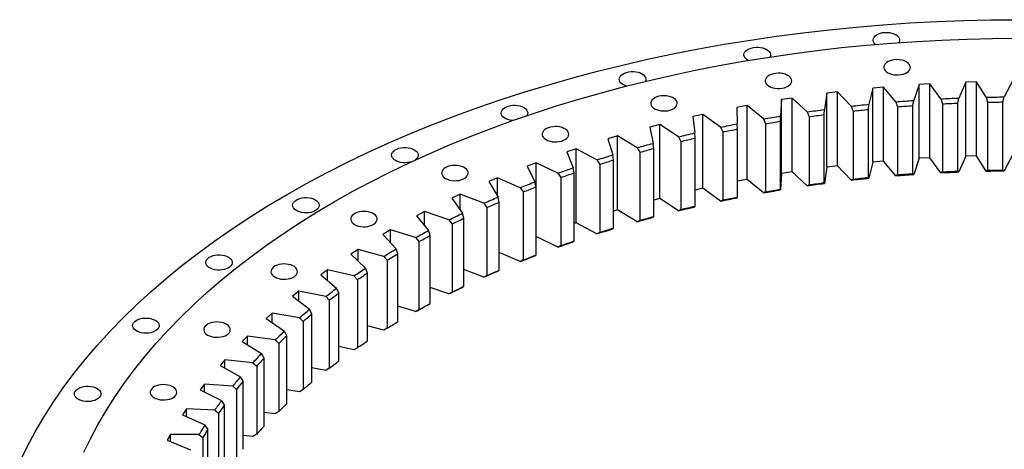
# Model space of a CAD drawing. Header units: millimetres. Extents: x 1218 to 10068, y 7157 to 13793.
# Tile 8 of 11: x 6079 to 6894, y 10685 to 11040. Entities that reach past the tile are written whole.
import ezdxf

# ---------------------------------------------------------------- set-up
doc = ezdxf.new("R2010")
doc.units = ezdxf.units.MM
doc.header["$LTSCALE"] = 50

msp = doc.modelspace()

# ---------------------------------------------------------------- linework, layer by layer
at = {"color": 7, "linetype": 'Continuous', "lineweight": 25}
for p, q in [((6832.79, 10987.29), (6823.88, 10986.75)), ((6841.99, 10974.8), (6832.79, 10987.29)), ((6832.79, 10926.05), (6832.79, 10987.29)), ((6862.45, 10988.63), (6856.76, 10975.47)), ((6871.4, 10988.91), (6862.45, 10988.63)), ((6862.45, 10927.39), (6862.45, 10988.63)), ((6879.45, 10976.15), (6871.4, 10988.91)), ((6871.4, 10927.66), (6871.4, 10988.91)), ((6901.14, 10989.35), (6894.26, 10976.38)), ((6747.51, 10979.49), (6745.46, 10965.97)), ((6756.28, 10980.57), (6747.51, 10979.49)), ((6747.51, 10918.25), (6747.51, 10979.49)), ((6767.69, 10968.7), (6756.28, 10980.57)), ((6756.28, 10919.32), (6756.28, 10980.57)), ((6785.53, 10983.7), (6782.25, 10970.26)), ((6794.38, 10984.5), (6785.53, 10983.7)), ((6785.53, 10922.45), (6785.53, 10983.7)), ((6804.7, 10972.31), (6794.38, 10984.5)), ((6794.38, 10923.26), (6794.38, 10984.5)), ((6823.88, 10986.75), (6819.39, 10973.42)), ((6823.88, 10925.51), (6823.88, 10986.75)), ((6709.93, 10974.14), (6709.1, 10960.58)), ((6718.58, 10975.48), (6709.93, 10974.14)), ((6709.93, 10912.9), (6709.93, 10974.14)), ((6731.05, 10963.97), (6718.58, 10975.48)), ((6718.58, 10914.24), (6718.58, 10975.48)), ((6804.7, 10972.31), (6806.08, 10968.22)), ((6818.78, 10969.19), (6819.39, 10973.42)), ((6841.99, 10974.8), (6843.22, 10970.67)), ((6843.22, 10970.67), (6843.22, 10914.33)), ((6855.99, 10971.25), (6856.76, 10975.47)), ((6855.99, 10914.91), (6855.99, 10971.25)), ((6879.45, 10976.15), (6880.53, 10971.99)), ((6880.53, 10971.99), (6880.53, 10915.65)), ((6893.34, 10972.19), (6894.26, 10976.38)), ((6893.34, 10915.84), (6893.34, 10972.19)), ((6681.4, 10969.26), (6672.88, 10967.66)), ((6672.88, 10967.66), (6673.28, 10954.09)), ((6694.89, 10958.15), (6681.4, 10969.26)), ((6681.4, 10908.02), (6681.4, 10969.26)), ((6731.05, 10963.97), (6732.72, 10959.98)), ((6745.18, 10961.71), (6745.46, 10965.97)), ((6767.69, 10968.7), (6769.22, 10964.65)), ((6769.22, 10964.65), (6769.22, 10908.31)), ((6781.81, 10966), (6782.25, 10970.26)), ((6781.81, 10909.66), (6781.81, 10966)), ((6806.08, 10968.22), (6806.08, 10911.88)), ((6818.78, 10912.85), (6818.78, 10969.19)), ((6644.83, 10961.93), (6636.47, 10960.08)), ((6636.47, 10960.08), (6638.1, 10946.54)), ((6659.32, 10951.24), (6644.83, 10961.93)), ((6644.83, 10900.69), (6644.83, 10961.93)), ((6694.89, 10958.15), (6696.7, 10954.21)), ((6708.99, 10956.31), (6709.1, 10960.58)), ((6708.99, 10899.97), (6708.99, 10956.31)), ((6732.72, 10959.98), (6732.72, 10903.64)), ((6745.18, 10905.36), (6745.18, 10961.71)), ((6608.98, 10953.5), (6600.79, 10951.4)), ((6600.79, 10951.4), (6603.65, 10937.93)), ((6624.41, 10943.26), (6608.98, 10953.5)), ((6608.98, 10892.26), (6608.98, 10953.5)), ((6638.32, 10942.27), (6638.1, 10946.54)), ((6659.32, 10951.24), (6661.26, 10947.35)), ((6661.26, 10947.35), (6661.26, 10891.01)), ((6673.33, 10949.82), (6673.28, 10954.09)), ((6673.33, 10893.48), (6673.33, 10949.82)), ((6696.7, 10954.21), (6696.7, 10897.87)), ((6573.94, 10944.01), (6565.95, 10941.66)), ((6565.95, 10941.66), (6570.03, 10928.29)), ((6590.28, 10934.25), (6573.94, 10944.01)), ((6573.94, 10882.77), (6573.94, 10944.01)), ((6604.03, 10933.67), (6603.65, 10937.93)), ((6624.41, 10943.26), (6626.48, 10939.44)), ((6626.48, 10939.44), (6626.48, 10883.1)), ((6638.32, 10885.93), (6638.32, 10942.27)), ((6539.81, 10933.46), (6532.05, 10930.88)), ((6532.05, 10930.88), (6537.33, 10917.65)), ((6557.01, 10924.21), (6539.81, 10933.46)), ((6539.81, 10872.22), (6539.81, 10933.46)), ((6590.28, 10934.25), (6592.47, 10930.49)), ((6592.47, 10930.49), (6592.47, 10874.15)), ((6604.03, 10877.33), (6604.03, 10933.67)), ((6506.68, 10921.9), (6499.16, 10919.08)), ((6524.7, 10913.18), (6506.68, 10921.9)), ((6506.68, 10860.66), (6506.68, 10921.9)), ((6557.01, 10924.21), (6559.32, 10920.52)), ((6570.58, 10924.05), (6570.03, 10928.29)), ((6570.58, 10867.71), (6570.58, 10924.05)), ((6785.53, 10922.45), (6782.25, 10909.01)), ((6794.38, 10923.26), (6785.53, 10922.45)), ((6804.7, 10911.07), (6794.38, 10923.26)), ((6823.88, 10925.51), (6819.39, 10912.18)), ((6832.79, 10926.05), (6823.88, 10925.51)), ((6841.99, 10913.55), (6832.79, 10926.05)), ((6862.45, 10927.39), (6856.76, 10914.23)), ((6871.4, 10927.66), (6862.45, 10927.39)), ((6879.45, 10914.91), (6871.4, 10927.66)), ((6901.14, 10928.11), (6894.26, 10915.14)), ((6499.16, 10919.08), (6505.64, 10906.04)), ((6538.04, 10913.43), (6537.33, 10917.65)), ((6559.32, 10920.52), (6559.32, 10864.18)), ((6718.58, 10914.24), (6709.93, 10912.9)), ((6731.05, 10902.73), (6718.58, 10914.24)), ((6747.51, 10918.25), (6745.46, 10904.73)), ((6756.28, 10919.32), (6747.51, 10918.25)), ((6767.69, 10907.46), (6756.28, 10919.32)), ((6843.22, 10914.33), (6841.99, 10913.55)), ((6856.76, 10914.23), (6855.99, 10914.91)), ((6880.53, 10915.65), (6879.45, 10914.91)), ((6894.26, 10915.14), (6893.34, 10915.84)), ((6474.65, 10909.36), (6467.4, 10906.31)), ((6467.4, 10906.31), (6475.04, 10893.48)), ((6493.43, 10901.19), (6474.65, 10909.36)), ((6474.65, 10894.14), (6474.65, 10909.36)), ((6506.51, 10901.84), (6505.64, 10906.04)), ((6524.7, 10913.18), (6527.11, 10909.56)), ((6527.11, 10909.56), (6527.11, 10853.22)), ((6538.04, 10857.08), (6538.04, 10913.43)), ((6681.4, 10908.02), (6673.33, 10906.51)), ((6694.89, 10896.91), (6681.4, 10908.02)), ((6709.93, 10912.9), (6709.1, 10899.34)), ((6745.46, 10904.73), (6745.18, 10905.36)), ((6769.22, 10908.31), (6767.69, 10907.46)), ((6782.25, 10909.01), (6781.81, 10909.66)), ((6806.08, 10911.88), (6804.7, 10911.07)), ((6819.39, 10912.18), (6818.78, 10912.85)), ((6493.43, 10901.19), (6495.95, 10897.65)), ((6495.95, 10897.65), (6495.95, 10841.31)), ((6506.51, 10845.49), (6506.51, 10901.84)), ((6644.83, 10900.69), (6638.32, 10899.25)), ((6659.32, 10890), (6644.83, 10900.69)), ((6696.7, 10897.87), (6694.89, 10896.91)), ((6709.1, 10899.34), (6708.99, 10899.97)), ((6732.72, 10903.64), (6731.05, 10902.73)), ((6443.79, 10895.86), (6436.83, 10892.6)), ((6436.83, 10892.6), (6445.63, 10880.02)), ((6463.29, 10888.27), (6443.79, 10895.86)), ((6443.79, 10882.64), (6443.79, 10895.86)), ((6476.07, 10889.31), (6475.04, 10893.48)), ((6476.07, 10832.97), (6476.07, 10889.31)), ((6608.98, 10892.26), (6604.03, 10890.99)), ((6624.41, 10882.02), (6608.98, 10892.26)), ((6661.26, 10891.01), (6659.32, 10890)), ((6673.28, 10892.85), (6673.33, 10893.48)), ((6414.21, 10881.45), (6407.54, 10877.99)), ((6434.36, 10874.46), (6414.21, 10881.45)), ((6414.21, 10869.73), (6414.21, 10881.45)), ((6463.29, 10888.27), (6465.9, 10884.81)), ((6465.9, 10884.81), (6465.9, 10828.47)), ((6573.94, 10882.77), (6570.58, 10881.78)), ((6590.28, 10873.01), (6573.94, 10882.77)), ((6626.48, 10883.1), (6624.41, 10882.02)), ((6638.1, 10885.3), (6638.32, 10885.93)), ((6407.54, 10877.99), (6417.47, 10865.68)), ((6434.36, 10874.46), (6437.07, 10871.08)), ((6446.81, 10875.88), (6445.63, 10880.02)), ((6446.81, 10819.54), (6446.81, 10875.88)), ((6592.47, 10874.15), (6590.28, 10873.01)), ((6603.65, 10876.69), (6604.03, 10877.33)), ((6385.96, 10866.17), (6379.63, 10862.51)), ((6406.73, 10859.8), (6385.96, 10866.17)), ((6385.96, 10855.62), (6385.96, 10866.17)), ((6418.81, 10861.58), (6417.47, 10865.68)), ((6437.07, 10871.08), (6437.07, 10814.73)), ((6539.81, 10872.22), (6538.04, 10871.63)), ((6557.01, 10862.97), (6539.81, 10872.22)), ((6570.03, 10867.05), (6570.58, 10867.71)), ((6379.63, 10862.51), (6390.66, 10850.52)), ((6406.73, 10859.8), (6409.51, 10856.49)), ((6409.51, 10856.49), (6409.51, 10800.15)), ((6418.81, 10805.24), (6418.81, 10861.58)), ((6506.68, 10860.66), (6506.51, 10860.6)), ((6524.7, 10851.94), (6506.68, 10860.66)), ((6537.33, 10856.41), (6538.04, 10857.08)), ((6559.32, 10864.18), (6557.01, 10862.97)), ((6359.15, 10850.05), (6353.15, 10846.2)), ((6380.46, 10844.32), (6359.15, 10850.05)), ((6359.15, 10840.44), (6359.15, 10850.05)), ((6392.14, 10846.46), (6390.66, 10850.52)), ((6527.11, 10853.22), (6524.7, 10851.94)), ((6353.15, 10846.2), (6365.25, 10834.57)), ((6380.46, 10844.32), (6383.32, 10841.1)), ((6383.32, 10841.1), (6383.32, 10784.76)), ((6392.14, 10790.12), (6392.14, 10846.46)), ((6493.43, 10839.95), (6476.07, 10847.5)), ((6495.95, 10841.31), (6493.43, 10839.95)), ((6505.64, 10844.8), (6506.51, 10845.49)), ((6333.83, 10833.14), (6328.19, 10829.12)), ((6355.63, 10828.06), (6333.83, 10833.14)), ((6333.83, 10824.29), (6333.83, 10833.14)), ((6366.88, 10830.56), (6365.25, 10834.57)), ((6463.29, 10827.03), (6446.81, 10833.45)), ((6475.04, 10832.24), (6476.07, 10832.97)), ((6328.19, 10829.12), (6341.33, 10817.87)), ((6355.63, 10828.06), (6358.56, 10824.93)), ((6358.56, 10824.93), (6358.56, 10768.59)), ((6366.88, 10774.22), (6366.88, 10830.56)), ((6465.9, 10828.47), (6463.29, 10827.03)), ((6343.09, 10813.91), (6341.33, 10817.87)), ((6434.36, 10813.22), (6418.81, 10818.61)), ((6445.63, 10818.78), (6446.81, 10819.54)), ((6310.08, 10815.5), (6304.81, 10811.31)), ((6304.81, 10811.31), (6318.95, 10800.47)), ((6332.31, 10811.08), (6310.08, 10815.5)), ((6310.08, 10807.27), (6310.08, 10815.5)), ((6332.31, 10811.08), (6335.29, 10808.04)), ((6335.29, 10808.04), (6335.29, 10751.7)), ((6343.09, 10757.57), (6343.09, 10813.91)), ((6437.07, 10814.73), (6434.36, 10813.22)), ((6320.85, 10796.57), (6318.95, 10800.47)), ((6406.73, 10798.56), (6392.14, 10803.03)), ((6409.51, 10800.15), (6406.73, 10798.56)), ((6417.47, 10804.44), (6418.81, 10805.24)), ((6287.96, 10797.16), (6283.08, 10792.82)), ((6283.08, 10792.82), (6298.18, 10782.42)), ((6310.56, 10793.42), (6287.96, 10797.16)), ((6287.96, 10789.46), (6287.96, 10797.16)), ((6310.56, 10793.42), (6313.59, 10790.47)), ((6320.85, 10740.22), (6320.85, 10796.57)), ((6313.59, 10790.47), (6313.59, 10734.13)), ((6380.46, 10783.08), (6366.88, 10786.73)), ((6383.32, 10784.76), (6380.46, 10783.08)), ((6267.53, 10778.17), (6263.05, 10773.69)), ((6290.44, 10775.13), (6267.53, 10778.17)), ((6267.53, 10770.92), (6267.53, 10778.17)), ((6290.44, 10775.13), (6293.52, 10772.27)), ((6300.21, 10778.57), (6298.18, 10782.42)), ((6300.21, 10722.23), (6300.21, 10778.57)), ((6263.05, 10773.69), (6279.08, 10763.76)), ((6293.52, 10772.27), (6293.52, 10715.93)), ((6355.63, 10766.82), (6343.09, 10769.75)), ((6358.56, 10768.59), (6355.63, 10766.82)), ((6248.86, 10758.6), (6244.79, 10753.99)), ((6272.01, 10756.25), (6248.86, 10758.6)), ((6248.86, 10751.72), (6248.86, 10758.6)), ((6281.23, 10759.98), (6279.08, 10763.76)), ((6281.23, 10703.64), (6281.23, 10759.98)), ((6244.79, 10753.99), (6261.69, 10744.56)), ((6272.01, 10756.25), (6275.12, 10753.48)), ((6275.12, 10753.48), (6275.12, 10697.14)), ((6332.31, 10749.84), (6320.85, 10752.12)), ((6335.29, 10751.7), (6332.31, 10749.84)), ((6263.96, 10740.84), (6261.69, 10744.56)), ((6231.98, 10738.49), (6228.33, 10733.76)), ((6255.32, 10736.84), (6231.98, 10738.49)), ((6231.98, 10731.93), (6231.98, 10738.49)), ((6255.32, 10736.84), (6258.45, 10734.17)), ((6258.45, 10734.17), (6258.45, 10677.83)), ((6263.96, 10684.5), (6263.96, 10740.84)), ((6313.59, 10734.13), (6310.56, 10732.18)), ((6228.33, 10733.76), (6246.07, 10724.85)), ((6310.56, 10732.18), (6300.21, 10733.89)), ((6216.95, 10717.89), (6213.74, 10713.06)), ((6240.4, 10716.95), (6216.95, 10717.89)), ((6216.95, 10711.61), (6216.95, 10717.89)), ((6248.45, 10721.21), (6246.07, 10724.85)), ((6248.45, 10664.87), (6248.45, 10721.21)), ((6213.74, 10713.06), (6232.26, 10704.7)), ((6240.4, 10716.95), (6243.55, 10714.38)), ((6243.55, 10714.38), (6243.55, 10658.04)), ((6290.44, 10713.89), (6281.23, 10715.11)), ((6293.52, 10715.93), (6290.44, 10713.89)), ((6234.74, 10701.13), (6232.26, 10704.7)), ((6203.81, 10696.88), (6201.04, 10691.95)), ((6227.31, 10696.64), (6203.81, 10696.88)), ((6203.81, 10690.83), (6203.81, 10696.88)), ((6227.31, 10696.64), (6230.47, 10694.16)), ((6230.47, 10694.16), (6230.47, 10637.82)), ((6234.74, 10644.79), (6234.74, 10701.13)), ((6272.01, 10695.01), (6263.96, 10695.83)), ((6275.12, 10697.14), (6272.01, 10695.01)), ((6201.04, 10691.95), (6220.29, 10684.17))]:
    msp.add_line(p, q, dxfattribs=at)
at = {"color": 7, "linetype": 'Continuous', "lineweight": 25, "flags": 128}
for points in [[(6078.79, 10674.08), (6084.87, 10686.53), (6091.52, 10698.89), (6098.72, 10711.14), (6106.48, 10723.27), (6114.78, 10735.29), (6123.63, 10747.17), (6133.01, 10758.92), (6142.92, 10770.53), (6153.36, 10781.97), (6164.31, 10793.26), (6175.76, 10804.38), (6187.72, 10815.32), (6200.17, 10826.08), (6213.11, 10836.64), (6226.51, 10847.01), (6240.39, 10857.17), (6254.72, 10867.11), (6269.49, 10876.84), (6284.7, 10886.34), (6300.34, 10895.61), (6316.39, 10904.63), (6332.85, 10913.41), (6349.7, 10921.94), (6366.93, 10930.22), (6384.52, 10938.22), (6402.48, 10945.96), (6420.78, 10953.43), (6439.41, 10960.62), (6458.37, 10967.52), (6477.62, 10974.14), (6497.18, 10980.46), (6517.01, 10986.48), (6537.11, 10992.2), (6557.46, 10997.62), (6578.05, 11002.73), (6598.86, 11007.52), (6619.89, 11012), (6641.11, 11016.15), (6662.51, 11019.99), (6684.08, 11023.5), (6705.8, 11026.69), (6727.65, 11029.54), (6749.63, 11032.07), (6771.72, 11034.26), (6793.89, 11036.11), (6816.15, 11037.63), (6838.46, 11038.82), (6860.82, 11039.66), (6883.22, 11040.17), (6905.62, 11040.34)], [(6787.75, 11019.89), (6787.2, 11020.39), (6786.38, 11021.42), (6785.9, 11022.53), (6785.77, 11023.66), (6785.99, 11024.8), (6786.56, 11025.89), (6787.45, 11026.9), (6788.65, 11027.81), (6790.1, 11028.57), (6791.77, 11029.18), (6793.6, 11029.6), (6795.53, 11029.83), (6797.51, 11029.86), (6799.45, 11029.68), (6801.31, 11029.3), (6803.03, 11028.74), (6804.54, 11028.01)], [(6804.54, 11028.01), (6805.81, 11027.14), (6806.78, 11026.15), (6807.43, 11025.07), (6807.74, 11023.95), (6807.7, 11022.81), (6807.3, 11021.7), (6807.14, 11021.41)], [(6131.92, 10682.19), (6137.61, 10693.84), (6143.83, 10705.41), (6150.57, 10716.87), (6157.83, 10728.23), (6165.6, 10739.47), (6173.87, 10750.59), (6182.65, 10761.58), (6191.93, 10772.44), (6201.69, 10783.16), (6211.94, 10793.72), (6222.66, 10804.12), (6233.85, 10814.36), (6245.5, 10824.42), (6257.6, 10834.31), (6270.15, 10844.01), (6283.13, 10853.52), (6296.54, 10862.82), (6310.37, 10871.92), (6324.6, 10880.81), (6339.23, 10889.48), (6354.25, 10897.93), (6369.65, 10906.15), (6385.42, 10914.13), (6401.54, 10921.87), (6418.01, 10929.37), (6434.81, 10936.61), (6451.93, 10943.6), (6469.37, 10950.32), (6487.1, 10956.78), (6505.12, 10962.97), (6523.42, 10968.88), (6541.98, 10974.52), (6560.78, 10979.88), (6579.83, 10984.94), (6599.09, 10989.72), (6618.57, 10994.21), (6638.24, 10998.4), (6658.1, 11002.29), (6678.13, 11005.88), (6698.31, 11009.16), (6718.63, 11012.14), (6739.09, 11014.82), (6759.65, 11017.18), (6780.32, 11019.23), (6801.07, 11020.96), (6821.9, 11022.39), (6842.78, 11023.5), (6863.7, 11024.29), (6884.66, 11024.76), (6905.62, 11024.92)], [(6682.28, 11006.58), (6681.33, 11007.17), (6680.2, 11008.1), (6679.39, 11009.14), (6678.9, 11010.24), (6678.77, 11011.38), (6678.99, 11012.51), (6679.56, 11013.6), (6680.46, 11014.61), (6681.65, 11015.52), (6683.11, 11016.29), (6684.78, 11016.89), (6686.61, 11017.32), (6688.54, 11017.55), (6690.51, 11017.57), (6692.46, 11017.39), (6694.32, 11017.02), (6696.03, 11016.46), (6697.55, 11015.73), (6697.55, 11015.73)], [(6697.55, 11015.73), (6698.81, 11014.85), (6699.78, 11013.86), (6700.44, 11012.79), (6700.74, 11011.66), (6700.7, 11010.52), (6700.34, 11009.48)], [(6797.86, 10996.44), (6799.38, 10995.71), (6801.09, 10995.15), (6802.95, 10994.77), (6804.9, 10994.6), (6806.87, 10994.62), (6808.8, 10994.85), (6810.64, 10995.27), (6812.3, 10995.88), (6813.76, 10996.65), (6814.96, 10997.55), (6815.85, 10998.57), (6816.42, 10999.66), (6816.64, 11000.79), (6816.51, 11001.93), (6816.02, 11003.03), (6815.21, 11004.07), (6814.09, 11005), (6812.69, 11005.81), (6811.07, 11006.46), (6809.27, 11006.93), (6807.36, 11007.2), (6805.39, 11007.28), (6803.43, 11007.15), (6801.55, 11006.83), (6799.79, 11006.31), (6798.22, 11005.62), (6796.89, 11004.78), (6795.84, 11003.82), (6795.11, 11002.76), (6794.71, 11001.64), (6794.67, 11000.51), (6794.97, 10999.38), (6795.63, 10998.31), (6796.6, 10997.32), (6797.86, 10996.44)], [(6581.42, 10985.35), (6581.04, 10985.47), (6579.42, 10986.12), (6578.02, 10986.92), (6576.9, 10987.86), (6576.08, 10988.89), (6575.6, 10990), (6575.47, 10991.13), (6575.69, 10992.27), (6576.26, 10993.36), (6577.15, 10994.37), (6578.35, 10995.28), (6579.8, 10996.04), (6581.47, 10996.65), (6583.3, 10997.07), (6585.23, 10997.3), (6587.21, 10997.33), (6589.15, 10997.15), (6591.02, 10996.77), (6592.73, 10996.21), (6594.24, 10995.48), (6594.24, 10995.48)], [(6594.24, 10995.48), (6595.51, 10994.61), (6596.48, 10993.62), (6597.13, 10992.54), (6597.44, 10991.42), (6597.4, 10990.28), (6597.03, 10989.23)], [(6699.59, 10985.16), (6701.1, 10984.43), (6702.82, 10983.87), (6704.68, 10983.49), (6706.63, 10983.31), (6708.6, 10983.34), (6710.53, 10983.57), (6712.36, 10983.99), (6714.03, 10984.6), (6715.49, 10985.36), (6716.68, 10986.27), (6717.58, 10987.28), (6718.15, 10988.37), (6718.37, 10989.51), (6718.23, 10990.64), (6717.75, 10991.75), (6716.94, 10992.78), (6715.81, 10993.72), (6714.42, 10994.52), (6712.8, 10995.17), (6711, 10995.64), (6709.09, 10995.92), (6707.12, 10996), (6705.16, 10995.87), (6703.27, 10995.54), (6701.52, 10995.02), (6699.95, 10994.34), (6698.62, 10993.49), (6697.57, 10992.53), (6696.83, 10991.47), (6696.44, 10990.36), (6696.39, 10989.22), (6696.7, 10988.1), (6697.35, 10987.02), (6698.33, 10986.03), (6699.59, 10985.16)], [(6604.71, 10966.56), (6606.22, 10965.84), (6607.94, 10965.27), (6609.8, 10964.9), (6611.75, 10964.72), (6613.72, 10964.74), (6615.65, 10964.97), (6617.48, 10965.4), (6619.15, 10966), (6620.61, 10966.77), (6621.8, 10967.68), (6622.7, 10968.69), (6623.27, 10969.78), (6623.49, 10970.91), (6623.35, 10972.05), (6622.87, 10973.15), (6622.06, 10974.19), (6620.93, 10975.12), (6619.54, 10975.93), (6617.92, 10976.58), (6616.12, 10977.05), (6614.21, 10977.33), (6612.24, 10977.4), (6610.28, 10977.28), (6608.39, 10976.95), (6606.64, 10976.43), (6605.07, 10975.74), (6603.74, 10974.9), (6602.69, 10973.94), (6601.95, 10972.88), (6601.56, 10971.77), (6601.51, 10970.63), (6601.82, 10969.5), (6602.47, 10968.43), (6603.45, 10967.44), (6604.71, 10966.56)], [(6804.7, 10972.31), (6806.53, 10972.46), (6808.37, 10972.6), (6810.2, 10972.75), (6812.04, 10972.89), (6813.87, 10973.03), (6815.71, 10973.16), (6817.55, 10973.29), (6819.39, 10973.42)], [(6841.99, 10974.8), (6843.83, 10974.89), (6845.68, 10974.98), (6847.52, 10975.07), (6849.37, 10975.15), (6851.22, 10975.24), (6853.06, 10975.31), (6854.91, 10975.39), (6856.76, 10975.47)], [(6843.22, 10970.67), (6844.82, 10970.75), (6846.41, 10970.83), (6848.01, 10970.9), (6849.6, 10970.98), (6851.2, 10971.05), (6852.8, 10971.12), (6854.4, 10971.18), (6855.99, 10971.25)], [(6879.45, 10976.15), (6881.3, 10976.19), (6883.15, 10976.23), (6885, 10976.26), (6886.86, 10976.29), (6888.71, 10976.31), (6890.56, 10976.34), (6892.41, 10976.36), (6894.26, 10976.38)], [(6880.53, 10971.99), (6882.13, 10972.02), (6883.73, 10972.05), (6885.33, 10972.08), (6886.93, 10972.11), (6888.53, 10972.13), (6890.14, 10972.15), (6891.74, 10972.17), (6893.34, 10972.19)], [(6487.26, 10956.84), (6486.9, 10956.87), (6484.99, 10957.14), (6483.2, 10957.61), (6481.57, 10958.26), (6480.18, 10959.07), (6479.06, 10960), (6478.24, 10961.04), (6477.76, 10962.14), (6477.63, 10963.28), (6477.85, 10964.41), (6478.42, 10965.5), (6479.31, 10966.52), (6480.5, 10967.42), (6481.96, 10968.19), (6483.63, 10968.8), (6485.46, 10969.22), (6487.39, 10969.45), (6489.36, 10969.47), (6491.31, 10969.3), (6493.17, 10968.92), (6494.89, 10968.36), (6496.4, 10967.63), (6496.4, 10967.63)], [(6496.4, 10967.63), (6497.67, 10966.75), (6498.64, 10965.76), (6499.29, 10964.69), (6499.6, 10963.56), (6499.56, 10962.43), (6499.16, 10961.31), (6498.9, 10960.87)], [(6731.05, 10963.97), (6732.85, 10964.23), (6734.64, 10964.49), (6736.44, 10964.74), (6738.24, 10964.99), (6740.05, 10965.24), (6741.85, 10965.49), (6743.65, 10965.73), (6745.46, 10965.97)], [(6767.69, 10968.7), (6769.5, 10968.9), (6771.32, 10969.1), (6773.14, 10969.3), (6774.96, 10969.5), (6776.78, 10969.69), (6778.6, 10969.88), (6780.43, 10970.07), (6782.25, 10970.26)], [(6769.22, 10964.65), (6770.79, 10964.83), (6772.36, 10965), (6773.93, 10965.18), (6775.51, 10965.35), (6777.08, 10965.51), (6778.66, 10965.68), (6780.23, 10965.84), (6781.81, 10966)], [(6806.08, 10968.22), (6807.67, 10968.35), (6809.25, 10968.48), (6810.84, 10968.6), (6812.43, 10968.72), (6814.02, 10968.84), (6815.6, 10968.96), (6817.19, 10969.07), (6818.78, 10969.19)], [(6694.89, 10958.15), (6696.66, 10958.46), (6698.44, 10958.77), (6700.21, 10959.08), (6701.99, 10959.38), (6703.76, 10959.69), (6705.54, 10959.99), (6707.32, 10960.28), (6709.1, 10960.58)], [(6696.7, 10954.21), (6698.24, 10954.48), (6699.77, 10954.74), (6701.3, 10955.01), (6702.84, 10955.27), (6704.37, 10955.53), (6705.91, 10955.79), (6707.45, 10956.05), (6708.99, 10956.31)], [(6732.72, 10959.98), (6734.28, 10960.2), (6735.83, 10960.42), (6737.39, 10960.64), (6738.94, 10960.86), (6740.5, 10961.07), (6742.06, 10961.29), (6743.62, 10961.5), (6745.18, 10961.71)], [(6514.85, 10940.98), (6516.36, 10940.25), (6518.08, 10939.69), (6519.94, 10939.31), (6521.88, 10939.14), (6523.86, 10939.16), (6525.79, 10939.39), (6527.62, 10939.81), (6529.29, 10940.42), (6530.74, 10941.19), (6531.94, 10942.09), (6532.83, 10943.11), (6533.4, 10944.2), (6533.62, 10945.33), (6533.49, 10946.47), (6533.01, 10947.57), (6532.19, 10948.61), (6531.07, 10949.54), (6529.67, 10950.35), (6528.05, 10950.99), (6526.26, 10951.47), (6524.35, 10951.74), (6522.38, 10951.82), (6520.42, 10951.69), (6518.53, 10951.37), (6516.77, 10950.85), (6515.2, 10950.16), (6513.87, 10949.32), (6512.82, 10948.35), (6512.09, 10947.3), (6511.69, 10946.18), (6511.65, 10945.04), (6511.96, 10943.92), (6512.61, 10942.85), (6513.58, 10941.86), (6514.85, 10940.98)], [(6624.41, 10943.26), (6626.12, 10943.68), (6627.82, 10944.1), (6629.53, 10944.51), (6631.24, 10944.92), (6632.95, 10945.33), (6634.67, 10945.73), (6636.38, 10946.14), (6638.1, 10946.54)], [(6659.32, 10951.24), (6661.06, 10951.6), (6662.8, 10951.97), (6664.54, 10952.33), (6666.28, 10952.69), (6668.03, 10953.04), (6669.78, 10953.4), (6671.53, 10953.75), (6673.28, 10954.09)], [(6661.26, 10947.35), (6662.76, 10947.67), (6664.27, 10947.98), (6665.78, 10948.3), (6667.29, 10948.6), (6668.8, 10948.91), (6670.31, 10949.22), (6671.82, 10949.52), (6673.33, 10949.82)], [(6590.28, 10934.25), (6591.94, 10934.72), (6593.61, 10935.18), (6595.28, 10935.65), (6596.95, 10936.11), (6598.62, 10936.57), (6600.29, 10937.02), (6601.97, 10937.48), (6603.65, 10937.93)], [(6626.48, 10939.44), (6627.96, 10939.8), (6629.43, 10940.16), (6630.91, 10940.52), (6632.39, 10940.87), (6633.87, 10941.22), (6635.35, 10941.58), (6636.83, 10941.92), (6638.32, 10942.27)], [(6402.79, 10922.46), (6402.01, 10922.26), (6400.12, 10921.93), (6398.16, 10921.8), (6396.2, 10921.88), (6394.28, 10922.15), (6392.49, 10922.63), (6390.87, 10923.27), (6389.47, 10924.08), (6388.35, 10925.01), (6387.53, 10926.05), (6387.05, 10927.16), (6386.92, 10928.29), (6387.14, 10929.42), (6387.71, 10930.51), (6388.6, 10931.53), (6389.8, 10932.43), (6391.25, 10933.2), (6392.92, 10933.81), (6394.75, 10934.23), (6396.69, 10934.46), (6398.66, 10934.48), (6400.6, 10934.31), (6402.47, 10933.93), (6404.18, 10933.37), (6405.7, 10932.64), (6405.7, 10932.64)], [(6405.7, 10932.64), (6406.96, 10931.77), (6407.93, 10930.77), (6408.58, 10929.7), (6408.89, 10928.58), (6408.85, 10927.44), (6408.45, 10926.32), (6407.72, 10925.27), (6406.67, 10924.3), (6406.48, 10924.16)], [(6592.47, 10930.49), (6593.91, 10930.89), (6595.35, 10931.29), (6596.79, 10931.7), (6598.24, 10932.09), (6599.69, 10932.49), (6601.13, 10932.89), (6602.58, 10933.28), (6604.03, 10933.67)], [(6557.01, 10924.21), (6558.63, 10924.73), (6560.25, 10925.24), (6561.88, 10925.76), (6563.5, 10926.27), (6565.13, 10926.78), (6566.76, 10927.28), (6568.39, 10927.79), (6570.03, 10928.29)], [(6559.32, 10920.52), (6560.72, 10920.97), (6562.12, 10921.41), (6563.53, 10921.86), (6564.93, 10922.3), (6566.34, 10922.74), (6567.75, 10923.18), (6569.16, 10923.61), (6570.58, 10924.05)], [(6431.53, 10908.85), (6433.05, 10908.12), (6434.76, 10907.55), (6436.63, 10907.18), (6438.57, 10907), (6440.54, 10907.03), (6442.48, 10907.25), (6444.31, 10907.68), (6445.98, 10908.28), (6447.43, 10909.05), (6448.63, 10909.96), (6449.52, 10910.97), (6450.09, 10912.06), (6450.31, 10913.19), (6450.18, 10914.33), (6449.7, 10915.43), (6448.88, 10916.47), (6447.76, 10917.41), (6446.36, 10918.21), (6444.74, 10918.86), (6442.95, 10919.33), (6441.03, 10919.61), (6439.07, 10919.68), (6437.11, 10919.56), (6435.22, 10919.23), (6433.46, 10918.71), (6431.89, 10918.02), (6430.56, 10917.18), (6429.51, 10916.22), (6428.78, 10915.16), (6428.38, 10914.05), (6428.34, 10912.91), (6428.65, 10911.78), (6429.3, 10910.71), (6430.27, 10909.72), (6431.53, 10908.85)], [(6524.7, 10913.18), (6526.27, 10913.75), (6527.84, 10914.31), (6529.42, 10914.87), (6530.99, 10915.43), (6532.57, 10915.99), (6534.16, 10916.55), (6535.74, 10917.1), (6537.33, 10917.65)], [(6841.99, 10913.55), (6843.83, 10913.65), (6845.68, 10913.74), (6847.52, 10913.83), (6849.37, 10913.91), (6851.22, 10913.99), (6853.06, 10914.07), (6854.91, 10914.15), (6856.76, 10914.23)], [(6843.22, 10914.33), (6844.82, 10914.41), (6846.41, 10914.49), (6848.01, 10914.56), (6849.6, 10914.64), (6851.2, 10914.71), (6852.8, 10914.78), (6854.4, 10914.84), (6855.99, 10914.91)], [(6879.45, 10914.91), (6881.3, 10914.95), (6883.15, 10914.98), (6885, 10915.02), (6886.86, 10915.05), (6888.71, 10915.07), (6890.56, 10915.1), (6892.41, 10915.12), (6894.26, 10915.14)], [(6880.53, 10915.65), (6882.13, 10915.68), (6883.73, 10915.71), (6885.33, 10915.74), (6886.93, 10915.76), (6888.53, 10915.79), (6890.14, 10915.81), (6891.74, 10915.83), (6893.34, 10915.84)], [(6493.43, 10901.19), (6494.94, 10901.8), (6496.46, 10902.42), (6497.99, 10903.03), (6499.51, 10903.63), (6501.04, 10904.24), (6502.57, 10904.84), (6504.1, 10905.44), (6505.64, 10906.04)], [(6527.11, 10909.56), (6528.47, 10910.05), (6529.83, 10910.54), (6531.2, 10911.02), (6532.56, 10911.51), (6533.93, 10911.99), (6535.29, 10912.47), (6536.67, 10912.95), (6538.04, 10913.43)], [(6732.72, 10903.64), (6734.28, 10903.86), (6735.83, 10904.08), (6737.39, 10904.3), (6738.94, 10904.52), (6740.5, 10904.73), (6742.06, 10904.94), (6743.62, 10905.16), (6745.18, 10905.36)], [(6767.69, 10907.46), (6769.5, 10907.66), (6771.32, 10907.86), (6773.14, 10908.06), (6774.96, 10908.26), (6776.78, 10908.45), (6778.6, 10908.64), (6780.43, 10908.83), (6782.25, 10909.01)], [(6769.22, 10908.31), (6770.79, 10908.49), (6772.36, 10908.66), (6773.93, 10908.83), (6775.51, 10909), (6777.08, 10909.17), (6778.66, 10909.34), (6780.23, 10909.5), (6781.81, 10909.66)], [(6804.7, 10911.07), (6806.53, 10911.22), (6808.37, 10911.36), (6810.2, 10911.51), (6812.04, 10911.65), (6813.87, 10911.79), (6815.71, 10911.92), (6817.55, 10912.05), (6819.39, 10912.18)], [(6806.08, 10911.88), (6807.67, 10912.01), (6809.25, 10912.13), (6810.84, 10912.26), (6812.43, 10912.38), (6814.02, 10912.5), (6815.6, 10912.62), (6817.19, 10912.73), (6818.78, 10912.85)], [(6495.95, 10897.65), (6497.26, 10898.18), (6498.57, 10898.7), (6499.89, 10899.23), (6501.21, 10899.75), (6502.53, 10900.28), (6503.85, 10900.8), (6505.18, 10901.32), (6506.51, 10901.84)], [(6694.89, 10896.91), (6696.66, 10897.22), (6698.44, 10897.53), (6700.21, 10897.84), (6701.99, 10898.14), (6703.76, 10898.45), (6705.54, 10898.74), (6707.32, 10899.04), (6709.1, 10899.34)], [(6696.7, 10897.87), (6698.24, 10898.14), (6699.77, 10898.4), (6701.3, 10898.67), (6702.84, 10898.93), (6704.37, 10899.19), (6705.91, 10899.45), (6707.45, 10899.71), (6708.99, 10899.97)], [(6731.05, 10902.73), (6732.85, 10902.99), (6734.64, 10903.25), (6736.44, 10903.5), (6738.24, 10903.75), (6740.05, 10904), (6741.85, 10904.25), (6743.65, 10904.49), (6745.46, 10904.73)], [(6323.68, 10891.11), (6324.94, 10890.24), (6325.91, 10889.25), (6326.56, 10888.18), (6326.87, 10887.05), (6326.83, 10885.91), (6326.43, 10884.8), (6325.7, 10883.74), (6324.65, 10882.78), (6323.32, 10881.94), (6321.75, 10881.25), (6319.99, 10880.73), (6318.1, 10880.4), (6316.14, 10880.28), (6314.18, 10880.35), (6312.26, 10880.63), (6310.47, 10881.1), (6308.85, 10881.75), (6307.45, 10882.56), (6306.33, 10883.49), (6305.51, 10884.53), (6305.03, 10885.63), (6304.9, 10886.77), (6305.12, 10887.9), (6305.69, 10888.99), (6306.58, 10890), (6307.78, 10890.91), (6309.23, 10891.68), (6310.9, 10892.28), (6312.73, 10892.71), (6314.67, 10892.93), (6316.64, 10892.96), (6318.58, 10892.78), (6320.45, 10892.41), (6322.16, 10891.84), (6323.68, 10891.11)], [(6463.29, 10888.27), (6464.75, 10888.93), (6466.21, 10889.59), (6467.67, 10890.24), (6469.14, 10890.89), (6470.61, 10891.54), (6472.09, 10892.19), (6473.56, 10892.84), (6475.04, 10893.48)], [(6465.9, 10884.81), (6467.17, 10885.38), (6468.43, 10885.94), (6469.7, 10886.51), (6470.97, 10887.07), (6472.24, 10887.63), (6473.51, 10888.19), (6474.79, 10888.75), (6476.07, 10889.31)], [(6659.32, 10890), (6661.06, 10890.36), (6662.8, 10890.73), (6664.54, 10891.09), (6666.28, 10891.45), (6668.03, 10891.8), (6669.78, 10892.15), (6671.53, 10892.51), (6673.28, 10892.85)], [(6661.26, 10891.01), (6662.76, 10891.33), (6664.27, 10891.64), (6665.78, 10891.95), (6667.29, 10892.26), (6668.8, 10892.57), (6670.31, 10892.88), (6671.82, 10893.18), (6673.33, 10893.48)], [(6356.2, 10870.71), (6357.72, 10869.98), (6359.43, 10869.42), (6361.29, 10869.04), (6363.24, 10868.86), (6365.21, 10868.89), (6367.14, 10869.12), (6368.97, 10869.54), (6370.64, 10870.15), (6372.1, 10870.91), (6373.29, 10871.82), (6374.19, 10872.83), (6374.76, 10873.92), (6374.98, 10875.06), (6374.85, 10876.19), (6374.36, 10877.29), (6373.55, 10878.33), (6372.42, 10879.27), (6371.03, 10880.07), (6369.41, 10880.72), (6367.61, 10881.19), (6365.7, 10881.47), (6363.73, 10881.55), (6361.77, 10881.42), (6359.89, 10881.09), (6358.13, 10880.57), (6356.56, 10879.88), (6355.23, 10879.04), (6354.18, 10878.08), (6353.45, 10877.02), (6353.05, 10875.91), (6353.01, 10874.77), (6353.31, 10873.65), (6353.97, 10872.57), (6354.94, 10871.58), (6356.2, 10870.71)], [(6624.41, 10882.02), (6626.12, 10882.44), (6627.82, 10882.86), (6629.53, 10883.27), (6631.24, 10883.68), (6632.95, 10884.09), (6634.67, 10884.49), (6636.38, 10884.9), (6638.1, 10885.3)], [(6626.48, 10883.1), (6627.96, 10883.46), (6629.43, 10883.82), (6630.91, 10884.18), (6632.39, 10884.53), (6633.87, 10884.88), (6635.35, 10885.23), (6636.83, 10885.58), (6638.32, 10885.93)], [(6434.36, 10874.46), (6435.76, 10875.16), (6437.16, 10875.86), (6438.56, 10876.56), (6439.97, 10877.26), (6441.38, 10877.95), (6442.79, 10878.64), (6444.21, 10879.33), (6445.63, 10880.02)], [(6437.07, 10871.08), (6438.28, 10871.68), (6439.49, 10872.29), (6440.7, 10872.89), (6441.92, 10873.49), (6443.14, 10874.09), (6444.36, 10874.69), (6445.58, 10875.28), (6446.81, 10875.88)], [(6590.28, 10873.01), (6591.94, 10873.47), (6593.61, 10873.94), (6595.28, 10874.41), (6596.95, 10874.87), (6598.62, 10875.33), (6600.29, 10875.78), (6601.97, 10876.24), (6603.65, 10876.69)], [(6592.47, 10874.15), (6593.91, 10874.55), (6595.35, 10874.95), (6596.79, 10875.35), (6598.24, 10875.75), (6599.69, 10876.15), (6601.13, 10876.55), (6602.58, 10876.94), (6604.03, 10877.33)], [(6406.73, 10859.8), (6408.06, 10860.54), (6409.39, 10861.28), (6410.73, 10862.02), (6412.07, 10862.76), (6413.42, 10863.49), (6414.77, 10864.22), (6416.12, 10864.96), (6417.47, 10865.68)], [(6557.01, 10862.97), (6558.63, 10863.49), (6560.25, 10864), (6561.88, 10864.52), (6563.5, 10865.03), (6565.13, 10865.54), (6566.76, 10866.04), (6568.39, 10866.55), (6570.03, 10867.05)], [(6559.32, 10864.18), (6560.72, 10864.62), (6562.12, 10865.07), (6563.53, 10865.51), (6564.93, 10865.96), (6566.34, 10866.4), (6567.75, 10866.83), (6569.16, 10867.27), (6570.58, 10867.71)], [(6409.51, 10856.49), (6410.67, 10857.14), (6411.82, 10857.78), (6412.98, 10858.41), (6414.14, 10859.05), (6415.3, 10859.69), (6416.47, 10860.32), (6417.64, 10860.95), (6418.81, 10861.58)], [(6524.7, 10851.94), (6526.27, 10852.51), (6527.84, 10853.07), (6529.42, 10853.63), (6530.99, 10854.19), (6532.57, 10854.75), (6534.16, 10855.31), (6535.74, 10855.86), (6537.33, 10856.41)], [(6527.11, 10853.22), (6528.47, 10853.71), (6529.83, 10854.2), (6531.2, 10854.68), (6532.56, 10855.17), (6533.93, 10855.65), (6535.29, 10856.13), (6536.67, 10856.61), (6538.04, 10857.08)], [(6380.46, 10844.32), (6381.72, 10845.1), (6382.99, 10845.88), (6384.26, 10846.66), (6385.53, 10847.43), (6386.81, 10848.21), (6388.09, 10848.98), (6389.37, 10849.75), (6390.66, 10850.52)], [(6251.75, 10843.77), (6253.01, 10842.89), (6253.98, 10841.9), (6254.63, 10840.83), (6254.94, 10839.7), (6254.9, 10838.56), (6254.5, 10837.45), (6253.77, 10836.39), (6252.72, 10835.43), (6251.39, 10834.59), (6249.82, 10833.9), (6248.06, 10833.38), (6246.17, 10833.05), (6244.21, 10832.93), (6242.25, 10833), (6240.33, 10833.28), (6238.54, 10833.75), (6236.92, 10834.4), (6235.52, 10835.21), (6234.4, 10836.14), (6233.58, 10837.18), (6233.1, 10838.28), (6232.97, 10839.42), (6233.19, 10840.55), (6233.76, 10841.64), (6234.65, 10842.65), (6235.85, 10843.56), (6237.3, 10844.33), (6238.97, 10844.93), (6240.8, 10845.36), (6242.74, 10845.59), (6244.71, 10845.61), (6246.66, 10845.43), (6248.52, 10845.06), (6250.23, 10844.5), (6251.75, 10843.77)], [(6383.32, 10841.1), (6384.41, 10841.77), (6385.51, 10842.45), (6386.61, 10843.12), (6387.71, 10843.79), (6388.81, 10844.46), (6389.92, 10845.13), (6391.03, 10845.8), (6392.14, 10846.46)], [(6493.43, 10839.95), (6494.94, 10840.56), (6496.46, 10841.18), (6497.99, 10841.78), (6499.51, 10842.39), (6501.04, 10843), (6502.57, 10843.6), (6504.1, 10844.2), (6505.64, 10844.8)], [(6495.95, 10841.31), (6497.26, 10841.83), (6498.57, 10842.36), (6499.89, 10842.89), (6501.21, 10843.41), (6502.53, 10843.94), (6503.85, 10844.46), (6505.18, 10844.98), (6506.51, 10845.49)], [(6290.14, 10827.22), (6291.65, 10826.49), (6293.37, 10825.93), (6295.23, 10825.55), (6297.18, 10825.37), (6299.15, 10825.4), (6301.08, 10825.63), (6302.91, 10826.05), (6304.58, 10826.66), (6306.03, 10827.42), (6307.23, 10828.33), (6308.12, 10829.34), (6308.69, 10830.44), (6308.91, 10831.57), (6308.78, 10832.7), (6308.3, 10833.81), (6307.48, 10834.84), (6306.36, 10835.78), (6304.97, 10836.58), (6303.34, 10837.23), (6301.55, 10837.7), (6299.64, 10837.98), (6297.67, 10838.06), (6295.71, 10837.93), (6293.82, 10837.6), (6292.06, 10837.09), (6290.49, 10836.4), (6289.16, 10835.56), (6288.11, 10834.59), (6287.38, 10833.54), (6286.98, 10832.42), (6286.94, 10831.28), (6287.25, 10830.16), (6287.9, 10829.08), (6288.87, 10828.09), (6290.14, 10827.22)], [(6355.63, 10828.06), (6356.82, 10828.88), (6358.02, 10829.7), (6359.21, 10830.52), (6360.41, 10831.33), (6361.62, 10832.14), (6362.83, 10832.95), (6364.04, 10833.76), (6365.25, 10834.57)], [(6463.29, 10827.03), (6464.75, 10827.69), (6466.21, 10828.35), (6467.67, 10829), (6469.14, 10829.65), (6470.61, 10830.3), (6472.09, 10830.95), (6473.56, 10831.6), (6475.04, 10832.24)], [(6465.9, 10828.47), (6467.17, 10829.03), (6468.43, 10829.6), (6469.7, 10830.17), (6470.97, 10830.73), (6472.24, 10831.29), (6473.51, 10831.85), (6474.79, 10832.41), (6476.07, 10832.97)], [(6358.56, 10824.93), (6359.59, 10825.64), (6360.62, 10826.35), (6361.66, 10827.05), (6362.69, 10827.76), (6363.74, 10828.46), (6364.78, 10829.16), (6365.83, 10829.86), (6366.88, 10830.56)], [(6332.31, 10811.08), (6333.43, 10811.94), (6334.54, 10812.79), (6335.66, 10813.64), (6336.79, 10814.49), (6337.92, 10815.34), (6339.05, 10816.18), (6340.19, 10817.03), (6341.33, 10817.87)], [(6434.36, 10813.22), (6435.76, 10813.92), (6437.16, 10814.62), (6438.56, 10815.32), (6439.97, 10816.02), (6441.38, 10816.71), (6442.79, 10817.4), (6444.21, 10818.09), (6445.63, 10818.78)], [(6437.07, 10814.73), (6438.28, 10815.34), (6439.49, 10815.95), (6440.7, 10816.55), (6441.92, 10817.15), (6443.14, 10817.75), (6444.36, 10818.35), (6445.58, 10818.94), (6446.81, 10819.54)], [(6335.29, 10808.04), (6336.26, 10808.78), (6337.23, 10809.52), (6338.2, 10810.25), (6339.17, 10810.99), (6340.15, 10811.72), (6341.13, 10812.45), (6342.11, 10813.18), (6343.09, 10813.91)], [(6310.56, 10793.42), (6311.6, 10794.31), (6312.64, 10795.19), (6313.68, 10796.08), (6314.73, 10796.96), (6315.78, 10797.84), (6316.83, 10798.72), (6317.89, 10799.59), (6318.95, 10800.47)], [(6406.73, 10798.56), (6408.06, 10799.3), (6409.39, 10800.04), (6410.73, 10800.78), (6412.07, 10801.52), (6413.42, 10802.25), (6414.77, 10802.98), (6416.12, 10803.71), (6417.47, 10804.44)], [(6409.51, 10800.15), (6410.67, 10800.79), (6411.82, 10801.43), (6412.98, 10802.07), (6414.14, 10802.71), (6415.3, 10803.35), (6416.47, 10803.98), (6417.64, 10804.61), (6418.81, 10805.24)], [(6191.14, 10791.4), (6192.4, 10790.53), (6193.37, 10789.54), (6194.03, 10788.46), (6194.33, 10787.34), (6194.29, 10786.2), (6193.89, 10785.09), (6193.16, 10784.03), (6192.11, 10783.06), (6190.78, 10782.22), (6189.21, 10781.53), (6187.45, 10781.02), (6185.57, 10780.69), (6183.61, 10780.56), (6181.64, 10780.64), (6179.73, 10780.92), (6177.93, 10781.39), (6176.31, 10782.04), (6174.92, 10782.84), (6173.79, 10783.78), (6172.98, 10784.81), (6172.49, 10785.92), (6172.36, 10787.05), (6172.58, 10788.19), (6173.15, 10789.28), (6174.05, 10790.29), (6175.24, 10791.2), (6176.7, 10791.96), (6178.37, 10792.57), (6180.2, 10792.99), (6182.13, 10793.22), (6184.1, 10793.25), (6186.05, 10793.07), (6187.91, 10792.69), (6189.62, 10792.13), (6191.14, 10791.4)], [(6313.59, 10790.47), (6314.49, 10791.24), (6315.39, 10792), (6316.29, 10792.76), (6317.2, 10793.53), (6318.11, 10794.29), (6319.02, 10795.05), (6319.93, 10795.81), (6320.85, 10796.57)], [(6234.47, 10779.12), (6235.98, 10778.39), (6237.7, 10777.83), (6239.56, 10777.46), (6241.51, 10777.28), (6243.48, 10777.3), (6245.41, 10777.53), (6247.24, 10777.96), (6248.91, 10778.56), (6250.37, 10779.33), (6251.56, 10780.24), (6252.46, 10781.25), (6253.03, 10782.34), (6253.25, 10783.47), (6253.11, 10784.61), (6252.63, 10785.71), (6251.82, 10786.75), (6250.69, 10787.68), (6249.3, 10788.49), (6247.68, 10789.14), (6245.88, 10789.61), (6243.97, 10789.89), (6242, 10789.96), (6240.04, 10789.84), (6238.15, 10789.51), (6236.4, 10788.99), (6234.83, 10788.3), (6233.5, 10787.46), (6232.45, 10786.5), (6231.71, 10785.44), (6231.32, 10784.33), (6231.27, 10783.19), (6231.58, 10782.06), (6232.23, 10780.99), (6233.21, 10780), (6234.47, 10779.12)], [(6383.32, 10784.76), (6384.41, 10785.43), (6385.51, 10786.11), (6386.61, 10786.78), (6387.71, 10787.45), (6388.81, 10788.12), (6389.92, 10788.79), (6391.03, 10789.46), (6392.14, 10790.12)], [(6358.56, 10768.59), (6359.59, 10769.3), (6360.62, 10770.01), (6361.66, 10770.71), (6362.69, 10771.41), (6363.74, 10772.12), (6364.78, 10772.82), (6365.83, 10773.52), (6366.88, 10774.22)], [(6335.29, 10751.7), (6336.26, 10752.44), (6337.23, 10753.17), (6338.2, 10753.91), (6339.17, 10754.64), (6340.15, 10755.38), (6341.13, 10756.11), (6342.11, 10756.84), (6343.09, 10757.57)], [(6142.89, 10734.92), (6144.15, 10734.04), (6145.12, 10733.05), (6145.78, 10731.98), (6146.08, 10730.86), (6146.04, 10729.72), (6145.64, 10728.6), (6144.91, 10727.55), (6143.86, 10726.58), (6142.53, 10725.74), (6140.96, 10725.05), (6139.2, 10724.53), (6137.32, 10724.21), (6135.36, 10724.08), (6133.39, 10724.16), (6131.48, 10724.43), (6129.68, 10724.91), (6128.06, 10725.55), (6126.66, 10726.36), (6125.54, 10727.29), (6124.73, 10728.33), (6124.24, 10729.44), (6124.11, 10730.57), (6124.33, 10731.7), (6124.9, 10732.79), (6125.79, 10733.81), (6126.99, 10734.71), (6128.45, 10735.48), (6130.11, 10736.09), (6131.95, 10736.51), (6133.88, 10736.74), (6135.85, 10736.76), (6137.8, 10736.59), (6139.66, 10736.21), (6141.37, 10735.65), (6142.89, 10734.92)], [(6190.15, 10727.25), (6191.67, 10726.52), (6193.38, 10725.96), (6195.24, 10725.58), (6197.19, 10725.4), (6199.16, 10725.43), (6201.1, 10725.65), (6202.93, 10726.08), (6204.6, 10726.68), (6206.05, 10727.45), (6207.25, 10728.36), (6208.14, 10729.37), (6208.71, 10730.46), (6208.93, 10731.59), (6208.8, 10732.73), (6208.32, 10733.83), (6207.5, 10734.87), (6206.38, 10735.81), (6204.98, 10736.61), (6203.36, 10737.26), (6201.57, 10737.73), (6199.65, 10738.01), (6197.69, 10738.09), (6195.73, 10737.96), (6193.84, 10737.63), (6192.08, 10737.11), (6190.51, 10736.42), (6189.18, 10735.58), (6188.13, 10734.62), (6187.4, 10733.56), (6187, 10732.45), (6186.96, 10731.31), (6187.27, 10730.19), (6187.92, 10729.11), (6188.89, 10728.12), (6190.15, 10727.25)], [(6313.59, 10734.13), (6314.49, 10734.89), (6315.39, 10735.66), (6316.29, 10736.42), (6317.2, 10737.19), (6318.11, 10737.95), (6319.02, 10738.71), (6319.93, 10739.47), (6320.85, 10740.22)]]:
    msp.add_lwpolyline(points, dxfattribs=at)
at = {"color": 7, "linetype": 'Continuous', "lineweight": 25}
for centre, radius, start, end in [((6609.31, 10444.4), 459.41, 132.6276, 133.95392), ((6610.55, 10442.44), 457.48, 132.71488, 133.86664), ((6581.17, 10472.56), 419.59, 136.05092, 137.45986), ((6582.52, 10470.48), 417.84, 136.14363, 137.36715), ((6554.13, 10496.45), 383.5, 139.68727, 141.18328), ((6555.59, 10494.27), 381.9, 139.78572, 141.08484), ((6528.66, 10516.11), 351.32, 143.54691, 145.13295), ((6530.23, 10513.85), 349.85, 143.65128, 145.02858), ((6610.55, 10386.1), 457.48, 132.71488, 133.86664), ((6505.22, 10531.72), 323.16, 147.63586, 149.31275), ((6582.52, 10414.14), 417.84, 136.14363, 137.36715), ((6506.89, 10529.4), 321.8, 147.7462, 149.20241)]:
    msp.add_arc(centre, radius, start, end, dxfattribs=at)

doc.saveas('drawing.dxf')
